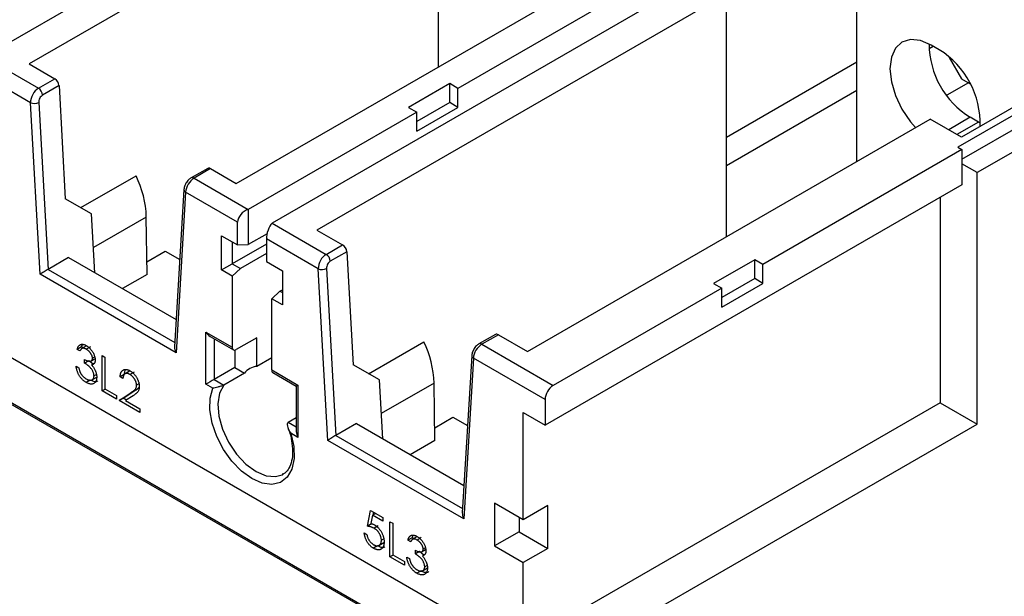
# Model space of a CAD drawing. Header units: millimetres. Extents: x 0 to 841, y 0 to 594.
# Tile 13 of 16: x 709 to 793, y 197 to 246. Entities that reach past the tile are written whole.
import ezdxf

# ---------------------------------------------------------------- set-up
doc = ezdxf.new("R2010")
doc.units = ezdxf.units.MM

msp = doc.modelspace()

# ---------------------------------------------------------------- linework, layer by layer
at = {"color": 7, "linetype": 'Continuous', "lineweight": 25}
for p, q in [((741.768, 264.024), (705.705, 243.206)), ((744.207, 262.616), (709.559, 242.614)), ((744.773, 242.369), (744.773, 262.289)), ((780.747, 234.236), (780.747, 254.258)), ((727.378, 232.327), (762.026, 252.329)), ((764.466, 250.921), (746.435, 240.512)), ((817.216, 251.492), (789.427, 235.45)), ((789.78, 234.429), (817.216, 250.268)), ((766.516, 249.737), (730.454, 228.919)), ((818.878, 249.308), (791.088, 233.266)), ((768.956, 248.329), (734.308, 228.327)), ((769.522, 227.755), (769.522, 248.002)), ((807.14, 246.369), (789.745, 236.328)), ((786.963, 243.945), (787.307, 244.143)), ((787.836, 243.838), (787.129, 244.246)), ((705.705, 243.206), (710.36, 240.519)), ((788.684, 243.229), (788.684, 243.183)), ((788.684, 243.183), (789.745, 241.346)), ((709.559, 242.614), (711.774, 241.335)), ((769.522, 236.325), (780.747, 242.805)), ((709.676, 239.281), (705.21, 241.859)), ((789.745, 241.346), (790.493, 240.914)), ((710.36, 240.519), (711.774, 241.335)), ((712.127, 240.751), (710.712, 239.934)), ((712.127, 240.751), (712.67, 231.019)), ((745.728, 240.92), (742.192, 238.879)), ((746.435, 240.512), (745.728, 240.92)), ((745.728, 239.287), (745.728, 240.92)), ((746.435, 238.879), (746.435, 240.512)), ((790.346, 240.998), (788.476, 239.919)), ((769.522, 233.876), (780.747, 240.356)), ((710.501, 224.515), (709.676, 239.281)), ((710.382, 239.308), (711.185, 224.936)), ((742.192, 238.879), (742.899, 238.471)), ((745.728, 239.287), (742.899, 237.654)), ((742.899, 236.838), (746.435, 238.879)), ((746.435, 238.879), (745.728, 239.287)), ((742.899, 238.471), (728.403, 230.102)), ((742.899, 236.838), (742.899, 238.471)), ((790.494, 238.024), (788.651, 236.959)), ((791.202, 237.615), (790.494, 238.024)), ((752.41, 217.877), (787.058, 237.879)), ((789.745, 236.328), (787.058, 237.879)), ((791.202, 237.615), (789.358, 236.551)), ((791.367, 237.524), (791.202, 237.615)), ((789.427, 235.45), (789.78, 235.246)), ((755.238, 190.061), (677.456, 234.964)), ((789.78, 235.246), (772.668, 225.367)), ((789.78, 235.246), (789.78, 234.021)), ((789.78, 234.021), (789.78, 232.225)), ((791.088, 233.266), (789.78, 234.021)), ((714.003, 230.25), (718.751, 232.991)), ((724.913, 233.631), (723.499, 232.814)), ((725.163, 233.606), (723.749, 232.789)), ((725.163, 233.606), (727.378, 232.327)), ((791.088, 211.628), (791.088, 233.266)), ((723.749, 232.789), (728.403, 230.102)), ((789.78, 232.225), (753.93, 211.529)), ((722.873, 231.812), (722.064, 218.269)), ((723.018, 231.578), (722.193, 217.765)), ((727.484, 229), (723.018, 231.578)), ((714.933, 229.713), (712.67, 231.019)), ((787.906, 231.143), (787.906, 213.464)), ((715.216, 224.651), (714.933, 229.713)), ((728.403, 230.102), (728.403, 227.081)), ((719.635, 229.446), (715.094, 226.825)), ((719.709, 224.504), (719.635, 229.446)), ((727.484, 227.04), (727.484, 229)), ((730.454, 228.919), (735.108, 226.232)), ((726.105, 227.836), (727.484, 227.04)), ((726.105, 224.897), (726.105, 227.836)), ((730.016, 228.012), (728.403, 227.081)), ((734.308, 228.327), (736.523, 227.048)), ((727.025, 227.306), (727.025, 225.428)), ((729.959, 227.122), (727.025, 225.428)), ((727.484, 227.04), (728.403, 227.081)), ((729.959, 227.571), (729.959, 225.612)), ((734.425, 224.993), (729.959, 227.571)), ((735.108, 226.232), (736.523, 227.048)), ((685.623, 226.412), (740.424, 194.776)), ((739.929, 194.899), (685.836, 226.126)), ((719.693, 225.601), (721.262, 226.507)), ((721.262, 226.507), (722.513, 225.784)), ((729.959, 226.305), (727.732, 225.019)), ((736.875, 226.463), (735.461, 225.647)), ((736.875, 226.463), (737.419, 216.732)), ((712.953, 225.957), (711.185, 224.936)), ((712.953, 225.957), (722.204, 220.616)), ((722.432, 225.831), (722.519, 225.881)), ((726.105, 224.897), (727.025, 225.428)), ((727.025, 225.428), (727.732, 225.019)), ((729.959, 225.612), (731.338, 224.816)), ((771.961, 225.775), (768.426, 223.734)), ((772.668, 225.367), (771.961, 225.775)), ((771.961, 224.142), (771.961, 225.775)), ((772.668, 223.734), (772.668, 225.367)), ((722.193, 217.765), (710.501, 224.515)), ((711.185, 224.936), (722.086, 218.643)), ((719.709, 224.504), (717.589, 223.28)), ((727.025, 224.366), (726.105, 224.897)), ((727.732, 225.019), (727.025, 224.366)), ((731.338, 224.816), (731.338, 221.876)), ((735.25, 210.228), (734.425, 224.993)), ((735.131, 225.021), (735.934, 210.649)), ((727.025, 224.366), (727.025, 218.242)), ((768.426, 223.734), (769.133, 223.326)), ((771.961, 224.142), (769.133, 222.51)), ((769.133, 221.693), (772.668, 223.734)), ((772.668, 223.734), (771.961, 224.142)), ((730.419, 222.407), (731.126, 223.06)), ((731.126, 223.06), (731.338, 223.183)), ((731.126, 223.06), (731.338, 222.938)), ((769.133, 223.326), (754.637, 214.958)), ((769.133, 221.693), (769.133, 223.326)), ((730.419, 216.283), (730.419, 222.407)), ((731.338, 221.876), (730.419, 222.407)), ((724.762, 219.548), (727.025, 218.242)), ((724.762, 215.057), (724.762, 219.548)), ((749.662, 219.343), (748.248, 218.527)), ((725.115, 219.175), (727.128, 218.013)), ((725.469, 218.971), (725.469, 215.466)), ((729.146, 219.059), (727.378, 218.038)), ((729.146, 216.595), (729.146, 219.059)), ((738.751, 215.963), (743.5, 218.704)), ((749.912, 219.319), (748.498, 218.502)), ((748.498, 218.502), (754.637, 214.958)), ((749.912, 219.319), (752.41, 217.877)), ((714.048, 218.261), (713.694, 218.057)), ((713.929, 217.922), (713.694, 218.057)), ((714.487, 218.352), (714.045, 218.097)), ((714.048, 218.261), (714.138, 218.481)), ((714.189, 218.18), (714.048, 218.261)), ((714.831, 218.275), (714.477, 218.071)), ((727.237, 217.99), (727.237, 216.486)), ((714.332, 216.875), (714.332, 217.185)), ((714.686, 217.079), (714.332, 216.875)), ((715.053, 216.779), (714.686, 217.079)), ((714.856, 217.046), (715.194, 217.241)), ((715.147, 216.833), (714.933, 216.71)), ((715.198, 217.404), (715.004, 217.292)), ((715.844, 217.515), (716.079, 217.379)), ((715.844, 214.49), (715.844, 217.515)), ((716.079, 217.379), (716.079, 214.665)), ((730.419, 217.33), (729.146, 216.595)), ((747.622, 217.525), (746.813, 203.981)), ((747.767, 217.291), (746.942, 203.478)), ((753.93, 213.733), (747.767, 217.291)), ((713.594, 216.603), (713.829, 216.468)), ((717.742, 215.896), (717.809, 216.225)), ((718.2, 216.186), (717.758, 215.93)), ((718.274, 216.182), (718.163, 216.146)), ((718.584, 216.108), (718.23, 215.904)), ((727.237, 216.486), (725.469, 215.466)), ((728.071, 216.005), (726.303, 214.984)), ((727.237, 216.486), (728.071, 216.005)), ((730.419, 216.283), (732.681, 214.977)), ((730.522, 216.054), (732.535, 214.892)), ((739.682, 215.426), (737.419, 216.732)), ((714.821, 215.411), (714.467, 215.207)), ((714.936, 215.414), (715.378, 215.669)), ((715.347, 215.89), (715.138, 215.77)), ((717.742, 215.896), (717.388, 215.692)), ((717.623, 215.557), (717.388, 215.692)), ((725.469, 215.466), (726.303, 214.984)), ((739.965, 210.363), (739.682, 215.426)), ((744.384, 215.159), (739.843, 212.538)), ((744.458, 210.217), (744.384, 215.159)), ((716.112, 214.645), (715.844, 214.49)), ((717.086, 213.773), (715.844, 214.49)), ((716.079, 214.665), (717.086, 214.083)), ((717.287, 213.657), (718.303, 214.322)), ((717.641, 213.861), (718.657, 214.526)), ((718.657, 214.526), (718.303, 214.322)), ((719.003, 215.081), (718.799, 214.963)), ((725.366, 214.709), (724.762, 215.057)), ((732.535, 214.892), (732.535, 210.978)), ((732.681, 214.977), (732.681, 210.486)), ((717.086, 214.083), (717.086, 213.773)), ((717.641, 213.861), (717.287, 213.657)), ((719.067, 212.629), (717.287, 213.657)), ((717.928, 213.695), (717.641, 213.861)), ((718.504, 214.072), (717.848, 213.643)), ((717.848, 213.643), (719.067, 212.939)), ((787.906, 213.464), (752.056, 192.768)), ((753.93, 213.733), (753.93, 211.529)), ((787.906, 213.464), (791.088, 211.628)), ((719.067, 212.939), (719.067, 212.629)), ((752.056, 212.61), (753.93, 211.529)), ((752.056, 203.384), (752.056, 212.61)), ((731.848, 211.783), (732.535, 212.18)), ((731.848, 211.783), (732.535, 211.387)), ((744.442, 211.314), (746.01, 212.219)), ((746.01, 212.219), (747.262, 211.497)), ((737.702, 211.67), (735.934, 210.649)), ((737.702, 211.67), (746.953, 206.329)), ((747.18, 211.544), (747.267, 211.594)), ((755.238, 190.932), (791.088, 211.628)), ((732.681, 210.486), (732.077, 210.834)), ((746.942, 203.478), (735.25, 210.228)), ((735.934, 210.649), (746.835, 204.356)), ((744.458, 210.217), (742.338, 208.993)), ((731.313, 207.269), (731.4, 207.315)), ((738.645, 202.84), (738.913, 204.197)), ((738.913, 204.197), (739.988, 203.577)), ((752.056, 203.384), (749.581, 204.812)), ((749.581, 204.812), (749.581, 201.138)), ((754.177, 204.608), (752.056, 203.384)), ((754.177, 200.934), (754.177, 204.608)), ((739.097, 203.781), (738.956, 203.067)), ((739.366, 203.936), (739.097, 203.781)), ((739.988, 203.266), (739.097, 203.781)), ((739.15, 203.811), (739.194, 204.035)), ((739.988, 203.577), (739.988, 203.266)), ((751.703, 203.588), (751.703, 202.362)), ((738.998, 203.044), (738.645, 202.84)), ((739.575, 202.866), (739.222, 202.662)), ((740.592, 203.228), (740.827, 203.092)), ((740.592, 200.203), (740.592, 203.228)), ((740.827, 203.092), (740.827, 200.377)), ((738.376, 202.258), (738.611, 202.122)), ((740.059, 201.748), (739.854, 201.629)), ((742.491, 201.842), (742.137, 201.638)), ((742.372, 201.502), (742.137, 201.638)), ((742.853, 201.889), (742.488, 201.678)), ((742.491, 201.842), (742.58, 202.061)), ((742.632, 201.761), (742.491, 201.842)), ((743.273, 201.855), (742.92, 201.651)), ((751.703, 202.362), (749.581, 201.138)), ((751.703, 202.362), (754.177, 200.934)), ((739.529, 201.148), (739.175, 200.944)), ((739.62, 201.173), (740.062, 201.428)), ((742.775, 200.455), (742.775, 200.765)), ((743.299, 200.627), (743.637, 200.822)), ((743.64, 200.985), (743.447, 200.873)), ((749.581, 201.138), (752.056, 199.709)), ((754.177, 200.934), (752.056, 199.709)), ((740.861, 200.358), (740.592, 200.203)), ((741.835, 199.486), (740.592, 200.203)), ((740.827, 200.377), (741.835, 199.796)), ((742.036, 200.184), (742.271, 200.048)), ((743.129, 200.659), (742.775, 200.455)), ((743.496, 200.359), (743.129, 200.659)), ((743.59, 200.414), (743.376, 200.29)), ((741.835, 199.796), (741.835, 199.486)), ((743.378, 198.995), (743.82, 199.25)), ((743.79, 199.471), (743.581, 199.35)), ((752.056, 192.768), (752.056, 199.709)), ((743.263, 198.992), (742.91, 198.788))]:
    msp.add_line(p, q, dxfattribs=at)
at = {"color": 7, "linetype": 'Continuous', "lineweight": 25, "flags": 128}
for points in [[(787.129, 244.246), (786.214, 244.635), (785.361, 244.719), (784.629, 244.493), (784.067, 243.972), (783.714, 243.191), (783.593, 242.204), (783.714, 241.078), (784.067, 239.889), (784.629, 238.72), (785.361, 237.648), (785.796, 237.151)], [(732.077, 210.834), (732.321, 209.7), (732.347, 208.653), (732.155, 207.755), (731.756, 207.061), (731.173, 206.614), (730.443, 206.439), (729.609, 206.548), (728.722, 206.933), (727.834, 207.572), (727, 208.427), (726.27, 209.445), (725.688, 210.564), (725.288, 211.719), (725.096, 212.839), (725.122, 213.856), (725.366, 214.709)], [(726.303, 214.984), (725.934, 214.279), (725.789, 213.365), (725.877, 212.307), (726.192, 211.181), (726.712, 210.067), (727.4, 209.043), (728.207, 208.182), (729.075, 207.546), (729.944, 207.179), (730.75, 207.108), (731.313, 207.269)]]:
    msp.add_lwpolyline(points, dxfattribs=at)
at = {"color": 7, "linetype": 'Continuous', "lineweight": 25}
for centre, radius, start, end in [((794.407, 244.357), 7.444, 180.15051, 238.29208), ((783.896, 237.508), 7.455, 358.03423, 58.10232), ((709.94, 239.867), 0.775, 4.96576, 57.23696), ((711.354, 240.683), 0.775, 4.96576, 57.23696), ((710, 240.031), 0.817, 246.61362, 297.86342), ((711.185, 229.222), 8.453, 1.52018, 26.48073), ((725.017, 233.405), 0.248, 53.94296, 114.74658), ((723.604, 232.596), 0.242, 53.01427, 115.70365), ((723.137, 231.814), 0.265, 180.5238, 243.27664), ((736.103, 226.396), 0.775, 4.96576, 57.23696), ((734.689, 225.58), 0.775, 4.96576, 57.23696), ((734.749, 225.744), 0.817, 246.61362, 297.86342), ((749.766, 219.118), 0.248, 53.94296, 114.74658), ((735.934, 214.935), 8.453, 1.52018, 26.48073), ((748.353, 218.309), 0.242, 53.01427, 115.70365), ((727.24, 218.207), 0.218, 170.78596, 309.20329), ((747.886, 217.527), 0.265, 180.5238, 243.27664), ((729.318, 215.006), 1.598, 96.18448, 141.31555), ((730.664, 216.256), 0.246, 173.70115, 234.98667), ((755.465, 213.663), 1.537, 122.60548, 177.39452)]:
    msp.add_arc(centre, radius, start, end, dxfattribs=at)
for centre, major_axis, ratio, start_param, end_param in [((710.383, 239.689), (0.474, 0.881), 0.596282, 0.767506, 2.338302), ((710.736, 239.512), (0.223, 0.448), 0.614403, 0.747289, 2.318086), ((723.726, 231.986), (0.524, 0.852), 0.557839, 0.800906, 2.371702), ((728.403, 229.286), (0.793, 0.66), 0.705603, 1.039491, 2.610288), ((730.454, 228.102), (0.321, 0.966), 0.390269, 0.705241, 2.276038), ((735.132, 225.402), (0.474, 0.881), 0.596282, 0.767506, 2.338302), ((735.485, 225.225), (0.223, 0.448), 0.614403, 0.747289, 2.318086), ((710.855, 224.719), (0.484, 0.298), 0.028866, 0.800925, 2.371722), ((725.115, 219.753), (-0.354, 0.612), 0.577335, 1.570756, 2.356235), ((748.474, 217.699), (0.524, 0.852), 0.557839, 0.800906, 2.371702), ((722.547, 217.969), (-0.324, 0.603), 0.596216, 0.767573, 1.58854), ((725.115, 215.262), (0.5, 0.289), 0.00007, 0.785358, 2.356154), ((733.035, 215.181), (0.5, 0.289), 0.00007, 2.356154, 3.141552), ((733.035, 210.69), (-0.354, 0.612), 0.577335, 0.785358, 1.570756), ((735.603, 210.432), (0.484, 0.298), 0.028866, 0.800925, 2.371722), ((747.296, 203.682), (-0.324, 0.603), 0.596216, 0.767573, 1.58854)]:
    msp.add_ellipse(centre, major_axis=major_axis, ratio=ratio, start_param=start_param, end_param=end_param, dxfattribs=at)
for points, knots in [([(723.499, 232.814), (723.422, 232.761), (723.245, 232.639), (723.027, 232.348), (722.901, 232.053), (722.88, 231.872), (722.873, 231.812)], [0, 0, 0, 0, 0.235143, 0.537303, 0.847984, 1, 1, 1, 1]), ([(713.694, 218.057), (713.701, 218.084), (713.713, 218.136), (713.739, 218.207), (713.767, 218.271), (713.801, 218.325), (713.839, 218.374), (713.881, 218.413), (713.927, 218.446), (713.978, 218.469), (714.031, 218.486), (714.087, 218.494), (714.146, 218.495), (714.207, 218.488), (714.271, 218.473), (714.336, 218.451), (714.404, 218.422), (714.451, 218.396), (714.474, 218.383)], [0, 0, 0, 0, 0.072625, 0.141977, 0.208985, 0.273957, 0.336889, 0.398745, 0.460116, 0.520825, 0.580994, 0.640152, 0.698622, 0.757271, 0.816427, 0.876254, 0.937165, 1, 1, 1, 1]), ([(748.248, 218.527), (748.17, 218.474), (747.994, 218.352), (747.776, 218.061), (747.649, 217.765), (747.628, 217.584), (747.622, 217.525)], [0, 0, 0, 0, 0.235143, 0.537303, 0.847984, 1, 1, 1, 1]), ([(714.477, 218.071), (714.447, 218.087), (714.389, 218.118), (714.305, 218.146), (714.227, 218.158), (714.167, 218.154), (714.123, 218.14), (714.092, 218.125), (714.061, 218.105), (714.033, 218.078), (714.004, 218.048), (713.978, 218.01), (713.953, 217.969), (713.937, 217.938), (713.929, 217.922)], [0, 0, 0, 0, 0.122712, 0.239685, 0.351816, 0.463766, 0.520818, 0.579448, 0.640604, 0.705298, 0.773634, 0.844669, 0.920057, 1, 1, 1, 1]), ([(714.526, 218.342), (714.499, 218.345), (714.467, 218.35), (714.45, 218.326), (714.447, 218.322)], [0, 0, 0, 0, 0.816215, 1, 1, 1, 1]), ([(714.474, 218.383), (714.508, 218.362), (714.576, 218.32), (714.675, 218.242), (714.771, 218.152), (714.862, 218.052), (714.947, 217.946), (715.022, 217.833), (715.087, 217.717), (715.142, 217.598), (715.185, 217.48), (715.216, 217.366), (715.235, 217.257), (715.238, 217.189), (715.239, 217.155)], [0, 0, 0, 0, 0.090254, 0.17854, 0.266093, 0.354631, 0.441886, 0.525747, 0.608114, 0.690197, 0.770821, 0.848326, 0.924012, 1, 1, 1, 1]), ([(715.004, 217.292), (715.004, 217.308), (715.003, 217.34), (714.995, 217.39), (714.984, 217.442), (714.968, 217.494), (714.946, 217.547), (714.92, 217.602), (714.89, 217.657), (714.855, 217.713), (714.817, 217.768), (714.775, 217.82), (714.732, 217.87), (714.686, 217.916), (714.637, 217.96), (714.586, 218), (714.532, 218.038), (714.496, 218.06), (714.477, 218.071)], [0, 0, 0, 0, 0.055275, 0.109966, 0.163247, 0.218076, 0.273301, 0.330909, 0.390995, 0.454176, 0.518862, 0.583311, 0.648517, 0.715031, 0.782502, 0.852323, 0.924928, 1, 1, 1, 1]), ([(714.332, 217.185), (714.365, 217.167), (714.428, 217.131), (714.521, 217.093), (714.61, 217.063), (714.692, 217.047), (714.768, 217.04), (714.833, 217.046), (714.887, 217.062), (714.931, 217.091), (714.963, 217.129), (714.987, 217.175), (715.001, 217.23), (715.003, 217.271), (715.004, 217.292)], [0, 0, 0, 0, 0.110166, 0.215787, 0.318027, 0.417574, 0.51165, 0.596162, 0.672935, 0.74367, 0.810677, 0.874059, 0.936696, 1, 1, 1, 1]), ([(715.138, 215.77), (715.137, 215.799), (715.135, 215.856), (715.117, 215.949), (715.089, 216.045), (715.049, 216.144), (715, 216.242), (714.943, 216.337), (714.877, 216.426), (714.816, 216.497), (714.762, 216.552), (714.716, 216.595), (714.665, 216.638), (714.609, 216.683), (714.547, 216.73), (714.48, 216.777), (714.408, 216.826), (714.358, 216.858), (714.332, 216.875)], [0, 0, 0, 0, 0.066909, 0.133485, 0.201035, 0.271234, 0.34288, 0.413836, 0.485977, 0.56023, 0.599884, 0.644055, 0.691892, 0.744688, 0.801492, 0.862858, 0.929328, 1, 1, 1, 1]), ([(715.239, 217.155), (715.238, 217.124), (715.237, 217.062), (715.222, 216.979), (715.198, 216.907), (715.164, 216.845), (715.12, 216.795), (715.067, 216.755), (715.005, 216.725), (714.958, 216.715), (714.933, 216.71)], [0, 0, 0, 0, 0.1280675, 0.2506083, 0.3706302, 0.4900722, 0.6103748, 0.7343131, 0.8632165, 1, 1, 1, 1]), ([(714.467, 215.207), (714.439, 215.224), (714.384, 215.257), (714.303, 215.314), (714.226, 215.377), (714.152, 215.445), (714.082, 215.517), (714.015, 215.594), (713.952, 215.677), (713.893, 215.764), (713.838, 215.856), (713.788, 215.952), (713.742, 216.052), (713.703, 216.155), (713.667, 216.262), (713.638, 216.373), (713.612, 216.488), (713.6, 216.564), (713.594, 216.603)], [0, 0, 0, 0, 0.065541, 0.128963, 0.190377, 0.250092, 0.308548, 0.366398, 0.424542, 0.48317, 0.542243, 0.601739, 0.662506, 0.724856, 0.789128, 0.856346, 0.926295, 1, 1, 1, 1]), ([(713.829, 216.468), (713.835, 216.441), (713.847, 216.389), (713.867, 216.312), (713.89, 216.239), (713.915, 216.169), (713.941, 216.104), (713.97, 216.043), (714, 215.985), (714.023, 215.949), (714.034, 215.931)], [0, 0, 0, 0, 0.14977, 0.291316, 0.425966, 0.55216, 0.671527, 0.786122, 0.895325, 1, 1, 1, 1]), ([(714.933, 216.71), (714.961, 216.678), (715.016, 216.615), (715.092, 216.512), (715.16, 216.402), (715.198, 216.326), (715.217, 216.288)], [0, 0, 0, 0, 0.25388, 0.503009, 0.750291, 1, 1, 1, 1]), ([(715.217, 216.288), (715.23, 216.261), (715.255, 216.207), (715.286, 216.125), (715.314, 216.045), (715.335, 215.966), (715.352, 215.887), (715.364, 215.81), (715.372, 215.734), (715.373, 215.685), (715.373, 215.66)], [0, 0, 0, 0, 0.1281355, 0.2541727, 0.3781116, 0.5017123, 0.6239863, 0.7470956, 0.8728746, 1, 1, 1, 1]), ([(717.388, 215.692), (717.39, 215.727), (717.393, 215.796), (717.407, 215.891), (717.427, 215.978), (717.456, 216.055), (717.491, 216.123), (717.533, 216.183), (717.584, 216.232), (717.641, 216.272), (717.703, 216.303), (717.769, 216.322), (717.84, 216.33), (717.913, 216.328), (717.991, 216.314), (718.071, 216.29), (718.156, 216.255), (718.213, 216.224), (718.242, 216.207)], [0, 0, 0, 0, 0.068791, 0.135103, 0.198979, 0.261904, 0.323495, 0.385195, 0.446969, 0.509765, 0.572251, 0.633405, 0.693251, 0.752583, 0.812579, 0.873275, 0.93555, 1, 1, 1, 1]), ([(718.23, 215.904), (718.21, 215.915), (718.17, 215.937), (718.111, 215.963), (718.054, 215.981), (718, 215.992), (717.949, 215.996), (717.901, 215.992), (717.855, 215.981), (717.812, 215.963), (717.772, 215.938), (717.738, 215.905), (717.707, 215.864), (717.681, 215.818), (717.659, 215.763), (717.643, 215.701), (717.63, 215.632), (717.626, 215.582), (717.623, 215.557)], [0, 0, 0, 0, 0.064439, 0.126547, 0.186887, 0.245878, 0.304041, 0.362191, 0.420976, 0.48066, 0.5406, 0.600689, 0.661936, 0.724443, 0.789038, 0.856314, 0.926352, 1, 1, 1, 1]), ([(718.242, 216.207), (718.271, 216.19), (718.328, 216.156), (718.41, 216.095), (718.488, 216.03), (718.563, 215.958), (718.632, 215.879), (718.698, 215.795), (718.76, 215.705), (718.816, 215.61), (718.867, 215.512), (718.911, 215.415), (718.949, 215.318), (718.98, 215.223), (719.004, 215.128), (719.021, 215.034), (719.031, 214.942), (719.033, 214.882), (719.034, 214.852)], [0, 0, 0, 0, 0.069475, 0.136517, 0.200789, 0.26383, 0.325735, 0.387291, 0.449509, 0.512968, 0.576275, 0.63758, 0.697903, 0.757172, 0.816599, 0.876653, 0.93729, 1, 1, 1, 1]), ([(714.034, 215.931), (714.049, 215.91), (714.078, 215.867), (714.126, 215.806), (714.176, 215.748), (714.229, 215.695), (714.286, 215.644), (714.345, 215.597), (714.407, 215.553), (714.45, 215.528), (714.471, 215.515)], [0, 0, 0, 0, 0.118271, 0.236178, 0.355663, 0.475904, 0.600127, 0.728608, 0.861313, 1, 1, 1, 1]), ([(715.373, 215.66), (715.372, 215.618), (715.369, 215.536), (715.345, 215.424), (715.308, 215.324), (715.256, 215.238), (715.191, 215.165), (715.115, 215.112), (715.027, 215.079), (714.929, 215.065), (714.823, 215.07), (714.71, 215.097), (714.591, 215.14), (714.509, 215.184), (714.467, 215.207)], [0, 0, 0, 0, 0.0796483, 0.1589217, 0.2396195, 0.3226094, 0.4060346, 0.4876021, 0.5696846, 0.6530361, 0.7374357, 0.8224778, 0.9097477, 1, 1, 1, 1]), ([(714.471, 215.515), (714.496, 215.501), (714.544, 215.475), (714.614, 215.444), (714.68, 215.419), (714.743, 215.405), (714.802, 215.397), (714.857, 215.399), (714.908, 215.408), (714.956, 215.426), (714.998, 215.45), (715.036, 215.479), (715.068, 215.514), (715.093, 215.554), (715.114, 215.6), (715.128, 215.652), (715.137, 215.708), (715.138, 215.749), (715.138, 215.77)], [0, 0, 0, 0, 0.0760717, 0.1487517, 0.2184028, 0.2857596, 0.350598, 0.414964, 0.4780693, 0.5417607, 0.6043499, 0.664075, 0.7214636, 0.7775871, 0.8326444, 0.8878435, 0.9434603, 1, 1, 1, 1]), ([(715.464, 215.348), (715.441, 215.326), (715.357, 215.246), (715.121, 215.269), (714.921, 215.364), (714.821, 215.411)], [0, 0, 0, 0, 0.159597, 0.579528, 1, 1, 1, 1]), ([(718.799, 214.963), (718.798, 214.984), (718.797, 215.025), (718.789, 215.09), (718.776, 215.154), (718.758, 215.22), (718.735, 215.287), (718.706, 215.354), (718.673, 215.422), (718.634, 215.491), (718.592, 215.557), (718.548, 215.62), (718.5, 215.678), (718.451, 215.733), (718.399, 215.782), (718.345, 215.828), (718.288, 215.869), (718.25, 215.892), (718.23, 215.904)], [0, 0, 0, 0, 0.061965, 0.122122, 0.180988, 0.239933, 0.299906, 0.359989, 0.421776, 0.486576, 0.551535, 0.615018, 0.677259, 0.73973, 0.80305, 0.866495, 0.931973, 1, 1, 1, 1]), ([(718.303, 214.322), (718.328, 214.337), (718.376, 214.367), (718.443, 214.412), (718.503, 214.455), (718.557, 214.495), (718.603, 214.535), (718.644, 214.57), (718.677, 214.605), (718.713, 214.647), (718.747, 214.704), (718.777, 214.781), (718.795, 214.867), (718.797, 214.931), (718.799, 214.963)], [0, 0, 0, 0, 0.110803, 0.212829, 0.306101, 0.390647, 0.466924, 0.534481, 0.593587, 0.644557, 0.7362, 0.825024, 0.911986, 1, 1, 1, 1]), ([(719.034, 214.852), (719.032, 214.81), (719.03, 214.728), (719.008, 214.618), (718.975, 214.518), (718.934, 214.446), (718.894, 214.392), (718.857, 214.35), (718.814, 214.306), (718.764, 214.262), (718.708, 214.216), (718.646, 214.169), (718.577, 214.121), (718.529, 214.089), (718.504, 214.072)], [0, 0, 0, 0, 0.098702, 0.195672, 0.292422, 0.391343, 0.444462, 0.504229, 0.570352, 0.642546, 0.722288, 0.807921, 0.90047, 1, 1, 1, 1]), ([(718.657, 214.526), (718.791, 214.593), (718.932, 214.664), (719.022, 214.804), (719.027, 214.811)], [0, 0, 0, 0, 0.9522607, 1, 1, 1, 1]), ([(726.303, 214.984), (726.267, 214.964), (726.223, 214.944), (726.133, 214.908), (726.086, 214.891), (725.949, 214.847), (725.863, 214.823), (725.702, 214.782), (725.626, 214.764), (725.487, 214.733), (725.424, 214.72), (725.366, 214.709)], [0, 0, 0, 0, 0.125, 0.125, 0.25, 0.25, 0.5, 0.5, 0.75, 0.75, 1, 1, 1, 1]), ([(731.848, 211.783), (731.812, 211.763), (731.788, 211.731), (731.76, 211.659), (731.755, 211.618), (731.757, 211.495), (731.778, 211.408), (731.838, 211.24), (731.877, 211.155), (731.968, 210.992), (732.02, 210.912), (732.077, 210.834)], [0, 0, 0, 0, 0.125, 0.125, 0.25, 0.25, 0.5, 0.5, 0.75, 0.75, 1, 1, 1, 1]), ([(731.812, 211.304), (731.824, 211.275), (731.971, 210.905), (732.091, 210.516), (732.122, 210.199), (732.123, 210.198)], [0, 0, 0, 0, 0.077958, 0.997298, 1, 1, 1, 1]), ([(732.123, 210.198), (732.167, 209.877), (732.254, 209.236), (732.16, 208.422), (731.914, 207.801), (731.632, 207.432), (731.395, 207.336), (731.316, 207.304)], [0, 0, 0, 0, 0.2225456, 0.4437801, 0.6641684, 0.8873845, 1, 1, 1, 1]), ([(739.222, 202.662), (739.201, 202.673), (739.16, 202.696), (739.095, 202.725), (739.028, 202.752), (738.957, 202.776), (738.883, 202.796), (738.806, 202.814), (738.726, 202.829), (738.672, 202.836), (738.645, 202.84)], [0, 0, 0, 0, 0.102203, 0.211023, 0.3251, 0.446502, 0.573788, 0.708901, 0.850358, 1, 1, 1, 1]), ([(738.956, 203.067), (738.984, 203.059), (739.037, 203.045), (739.117, 203.019), (739.192, 202.987), (739.241, 202.96), (739.264, 202.947)], [0, 0, 0, 0, 0.275068, 0.532901, 0.773973, 1, 1, 1, 1]), ([(739.854, 201.629), (739.853, 201.654), (739.852, 201.702), (739.844, 201.776), (739.83, 201.849), (739.811, 201.923), (739.787, 201.996), (739.758, 202.068), (739.722, 202.14), (739.682, 202.211), (739.638, 202.281), (739.589, 202.347), (739.536, 202.409), (739.48, 202.468), (739.421, 202.522), (739.358, 202.573), (739.291, 202.62), (739.245, 202.647), (739.222, 202.662)], [0, 0, 0, 0, 0.0653514, 0.127916, 0.1883602, 0.2472161, 0.3056301, 0.3637698, 0.4226609, 0.4826873, 0.5433002, 0.604118, 0.6649649, 0.7274135, 0.7914676, 0.8580554, 0.9270368, 1, 1, 1, 1]), ([(739.264, 202.947), (739.294, 202.93), (739.351, 202.895), (739.435, 202.833), (739.516, 202.764), (739.592, 202.69), (739.664, 202.609), (739.732, 202.522), (739.797, 202.428), (739.857, 202.328), (739.911, 202.225), (739.959, 202.121), (739.999, 202.016), (740.032, 201.91), (740.058, 201.803), (740.075, 201.696), (740.087, 201.588), (740.088, 201.518), (740.089, 201.482)], [0, 0, 0, 0, 0.0658076, 0.1293943, 0.1908941, 0.2512811, 0.310815, 0.370371, 0.4307683, 0.4928813, 0.5551039, 0.6160671, 0.677256, 0.7382598, 0.8007621, 0.8647776, 0.9310453, 1, 1, 1, 1]), ([(739.175, 200.944), (739.149, 200.959), (739.098, 200.99), (739.022, 201.046), (738.95, 201.105), (738.881, 201.171), (738.815, 201.243), (738.753, 201.321), (738.692, 201.403), (738.636, 201.491), (738.585, 201.582), (738.538, 201.676), (738.497, 201.77), (738.462, 201.866), (738.431, 201.963), (738.407, 202.06), (738.388, 202.159), (738.38, 202.225), (738.376, 202.258)], [0, 0, 0, 0, 0.065421, 0.128708, 0.190236, 0.250724, 0.310637, 0.370766, 0.431615, 0.493523, 0.555883, 0.617342, 0.678668, 0.740711, 0.802985, 0.866803, 0.932347, 1, 1, 1, 1]), ([(738.611, 202.122), (738.617, 202.09), (738.628, 202.028), (738.652, 201.936), (738.682, 201.85), (738.718, 201.767), (738.76, 201.689), (738.808, 201.613), (738.862, 201.538), (738.923, 201.467), (738.986, 201.4), (739.052, 201.341), (739.12, 201.288), (739.166, 201.26), (739.189, 201.246)], [0, 0, 0, 0, 0.094687, 0.181994, 0.264377, 0.34218, 0.418618, 0.496509, 0.577369, 0.661511, 0.746733, 0.831258, 0.915206, 1, 1, 1, 1]), ([(739.189, 201.246), (739.211, 201.234), (739.255, 201.21), (739.32, 201.183), (739.383, 201.163), (739.443, 201.153), (739.501, 201.15), (739.556, 201.157), (739.609, 201.171), (739.658, 201.193), (739.704, 201.223), (739.744, 201.26), (739.778, 201.304), (739.806, 201.355), (739.827, 201.413), (739.843, 201.478), (739.852, 201.551), (739.853, 201.603), (739.854, 201.629)], [0, 0, 0, 0, 0.064207, 0.126425, 0.18768, 0.248216, 0.308305, 0.369661, 0.431699, 0.495947, 0.559758, 0.622295, 0.683911, 0.745092, 0.80674, 0.869087, 0.93329, 1, 1, 1, 1]), ([(742.137, 201.638), (742.143, 201.665), (742.156, 201.717), (742.182, 201.787), (742.21, 201.851), (742.244, 201.906), (742.281, 201.954), (742.323, 201.994), (742.369, 202.026), (742.42, 202.049), (742.473, 202.066), (742.53, 202.074), (742.588, 202.075), (742.649, 202.069), (742.713, 202.053), (742.779, 202.031), (742.847, 202.002), (742.893, 201.976), (742.917, 201.963)], [0, 0, 0, 0, 0.072625, 0.141977, 0.208985, 0.273957, 0.336889, 0.398745, 0.460116, 0.520825, 0.580994, 0.640152, 0.698622, 0.757271, 0.816427, 0.876254, 0.937165, 1, 1, 1, 1]), ([(742.92, 201.651), (742.89, 201.667), (742.832, 201.699), (742.748, 201.726), (742.67, 201.739), (742.61, 201.734), (742.566, 201.721), (742.534, 201.705), (742.504, 201.685), (742.475, 201.658), (742.447, 201.628), (742.42, 201.591), (742.395, 201.549), (742.38, 201.518), (742.372, 201.502)], [0, 0, 0, 0, 0.122712, 0.239685, 0.351816, 0.463766, 0.520818, 0.579448, 0.640604, 0.705298, 0.773634, 0.844669, 0.920057, 1, 1, 1, 1]), ([(742.968, 201.922), (742.942, 201.926), (742.909, 201.93), (742.892, 201.907), (742.889, 201.903)], [0, 0, 0, 0, 0.816215, 1, 1, 1, 1]), ([(742.917, 201.963), (742.951, 201.942), (743.018, 201.901), (743.118, 201.822), (743.214, 201.733), (743.305, 201.633), (743.39, 201.526), (743.465, 201.413), (743.53, 201.297), (743.585, 201.178), (743.627, 201.061), (743.659, 200.947), (743.678, 200.838), (743.68, 200.77), (743.682, 200.736)], [0, 0, 0, 0, 0.090254, 0.17854, 0.266093, 0.354631, 0.441886, 0.525747, 0.608114, 0.690197, 0.770821, 0.848326, 0.924012, 1, 1, 1, 1]), ([(743.447, 200.873), (743.446, 200.889), (743.446, 200.92), (743.438, 200.971), (743.426, 201.022), (743.41, 201.074), (743.389, 201.128), (743.363, 201.182), (743.332, 201.238), (743.297, 201.293), (743.259, 201.348), (743.218, 201.401), (743.174, 201.45), (743.128, 201.497), (743.079, 201.54), (743.028, 201.58), (742.975, 201.618), (742.938, 201.64), (742.92, 201.651)], [0, 0, 0, 0, 0.055275, 0.109966, 0.163247, 0.218076, 0.273301, 0.330909, 0.390995, 0.454176, 0.518862, 0.583311, 0.648517, 0.715031, 0.782502, 0.852323, 0.924928, 1, 1, 1, 1]), ([(740.089, 201.482), (740.088, 201.458), (740.087, 201.409), (740.082, 201.339), (740.072, 201.274), (740.059, 201.212), (740.043, 201.153), (740.022, 201.099), (739.997, 201.048), (739.97, 201.001), (739.939, 200.958), (739.905, 200.921), (739.868, 200.888), (739.829, 200.861), (739.787, 200.839), (739.743, 200.823), (739.696, 200.81), (739.646, 200.804), (739.594, 200.802), (739.54, 200.808), (739.484, 200.816), (739.426, 200.831), (739.366, 200.851), (739.304, 200.877), (739.24, 200.907), (739.197, 200.931), (739.175, 200.944)], [0, 0, 0, 0, 0.044014, 0.087434, 0.130118, 0.172554, 0.214555, 0.256298, 0.298438, 0.340849, 0.382715, 0.423924, 0.464246, 0.504074, 0.543862, 0.583567, 0.623094, 0.663229, 0.703551, 0.743938, 0.784541, 0.82575, 0.867757, 0.910745, 0.954914, 1, 1, 1, 1]), ([(740.164, 201.078), (740.151, 201.063), (740.078, 200.981), (739.844, 201), (739.634, 201.098), (739.529, 201.148)], [0, 0, 0, 0, 0.099594, 0.549364, 1, 1, 1, 1]), ([(742.775, 200.765), (742.807, 200.747), (742.871, 200.712), (742.964, 200.673), (743.052, 200.643), (743.135, 200.627), (743.21, 200.621), (743.276, 200.626), (743.33, 200.643), (743.373, 200.671), (743.406, 200.71), (743.43, 200.756), (743.444, 200.81), (743.446, 200.852), (743.447, 200.873)], [0, 0, 0, 0, 0.110166, 0.215787, 0.318027, 0.417574, 0.51165, 0.596162, 0.672935, 0.74367, 0.810677, 0.874059, 0.936696, 1, 1, 1, 1]), ([(743.682, 200.736), (743.681, 200.704), (743.679, 200.643), (743.665, 200.56), (743.64, 200.488), (743.607, 200.426), (743.563, 200.375), (743.51, 200.335), (743.447, 200.306), (743.4, 200.295), (743.376, 200.29)], [0, 0, 0, 0, 0.128068, 0.250608, 0.37063, 0.490072, 0.610375, 0.734313, 0.863217, 1, 1, 1, 1]), ([(742.91, 198.788), (742.882, 198.804), (742.827, 198.838), (742.746, 198.895), (742.668, 198.958), (742.595, 199.025), (742.524, 199.097), (742.458, 199.175), (742.395, 199.257), (742.335, 199.345), (742.28, 199.437), (742.23, 199.533), (742.185, 199.632), (742.145, 199.736), (742.11, 199.843), (742.08, 199.953), (742.054, 200.068), (742.042, 200.144), (742.036, 200.184)], [0, 0, 0, 0, 0.0655412, 0.1289632, 0.1903771, 0.2500924, 0.3085484, 0.366398, 0.4245422, 0.48317, 0.5422434, 0.6017394, 0.662506, 0.7248555, 0.7891278, 0.8563464, 0.9262952, 1, 1, 1, 1]), ([(742.271, 200.048), (742.277, 200.021), (742.289, 199.969), (742.31, 199.892), (742.333, 199.819), (742.357, 199.75), (742.384, 199.685), (742.413, 199.623), (742.443, 199.565), (742.465, 199.529), (742.476, 199.512)], [0, 0, 0, 0, 0.14977, 0.291316, 0.425966, 0.55216, 0.671527, 0.786122, 0.895325, 1, 1, 1, 1]), ([(743.581, 199.35), (743.58, 199.379), (743.577, 199.437), (743.56, 199.529), (743.531, 199.626), (743.491, 199.724), (743.442, 199.822), (743.385, 199.917), (743.319, 200.007), (743.259, 200.077), (743.205, 200.133), (743.159, 200.175), (743.107, 200.219), (743.051, 200.264), (742.99, 200.31), (742.923, 200.358), (742.851, 200.407), (742.801, 200.439), (742.775, 200.455)], [0, 0, 0, 0, 0.066909, 0.133485, 0.201035, 0.271234, 0.34288, 0.413836, 0.485977, 0.56023, 0.599884, 0.644055, 0.691892, 0.744688, 0.801492, 0.862858, 0.929328, 1, 1, 1, 1]), ([(743.376, 200.29), (743.404, 200.259), (743.459, 200.196), (743.534, 200.092), (743.602, 199.983), (743.64, 199.907), (743.66, 199.868)], [0, 0, 0, 0, 0.25388, 0.503009, 0.750291, 1, 1, 1, 1]), ([(743.66, 199.868), (743.672, 199.841), (743.697, 199.787), (743.728, 199.706), (743.756, 199.625), (743.778, 199.546), (743.795, 199.468), (743.807, 199.391), (743.814, 199.315), (743.815, 199.265), (743.816, 199.241)], [0, 0, 0, 0, 0.128136, 0.254173, 0.378112, 0.501712, 0.623986, 0.747096, 0.872875, 1, 1, 1, 1]), ([(742.476, 199.512), (742.491, 199.49), (742.52, 199.447), (742.568, 199.386), (742.618, 199.328), (742.672, 199.275), (742.728, 199.224), (742.788, 199.178), (742.85, 199.133), (742.892, 199.108), (742.914, 199.095)], [0, 0, 0, 0, 0.118271, 0.236178, 0.355663, 0.475904, 0.600127, 0.728608, 0.861313, 1, 1, 1, 1]), ([(743.816, 199.241), (743.815, 199.199), (743.812, 199.116), (743.788, 199.005), (743.751, 198.904), (743.698, 198.818), (743.634, 198.746), (743.557, 198.692), (743.47, 198.659), (743.372, 198.645), (743.266, 198.65), (743.152, 198.677), (743.033, 198.72), (742.951, 198.765), (742.91, 198.788)], [0, 0, 0, 0, 0.0796483, 0.1589217, 0.2396195, 0.3226094, 0.4060346, 0.4876021, 0.5696846, 0.6530361, 0.7374357, 0.8224778, 0.9097477, 1, 1, 1, 1]), ([(742.914, 199.095), (742.939, 199.082), (742.986, 199.055), (743.056, 199.024), (743.123, 199), (743.185, 198.985), (743.244, 198.978), (743.299, 198.98), (743.351, 198.989), (743.398, 199.006), (743.441, 199.03), (743.478, 199.06), (743.51, 199.094), (743.536, 199.135), (743.556, 199.18), (743.57, 199.232), (743.58, 199.288), (743.581, 199.329), (743.581, 199.35)], [0, 0, 0, 0, 0.076072, 0.148752, 0.218403, 0.28576, 0.350598, 0.414964, 0.478069, 0.541761, 0.60435, 0.664075, 0.721464, 0.777587, 0.832644, 0.887844, 0.94346, 1, 1, 1, 1]), ([(743.907, 198.929), (743.883, 198.907), (743.799, 198.826), (743.563, 198.85), (743.363, 198.944), (743.263, 198.992)], [0, 0, 0, 0, 0.159597, 0.579528, 1, 1, 1, 1])]:
    msp.add_open_spline(points, degree=3, knots=knots, dxfattribs=at)

doc.saveas('drawing.dxf')
